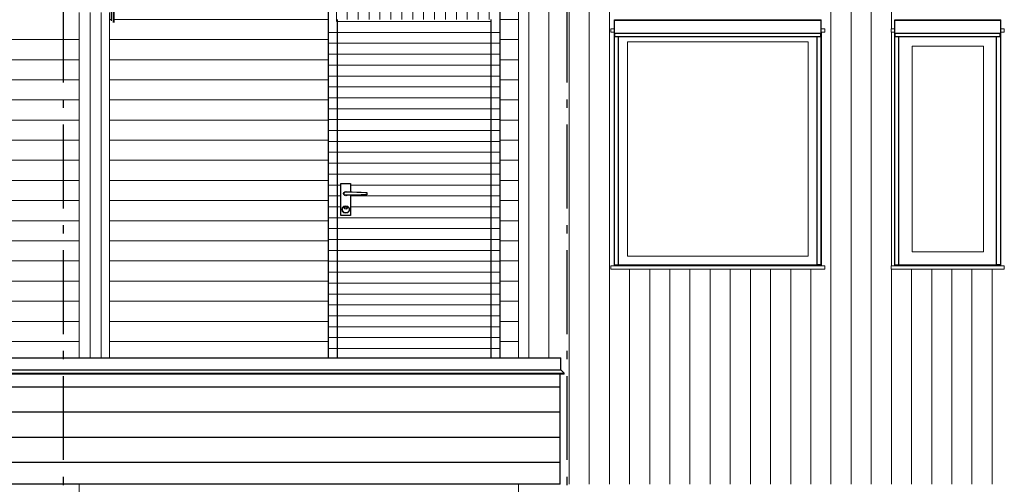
# Model space of a CAD drawing. Header units: millimetres. Extents: x -48769 to 5557, y 850 to 13065.
# Tile 47 of 56: x -15277 to -9410, y 6470 to 9241. Entities that reach past the tile are written whole.
import ezdxf
from ezdxf.enums import TextEntityAlignment as Align

# ---------------------------------------------------------------- set-up
doc = ezdxf.new("R2010")
doc.units = ezdxf.units.MM
doc.header["$LTSCALE"] = 0.5
doc.header["$MEASUREMENT"] = 0
doc.linetypes.add('Akselinje', pattern=[1500, 1000, -200, 100, -200])
doc.linetypes.add('PLINE', pattern=[0])
for name, color, linetype in [('0(Nye konstruksjoner)', 7, 'Continuous'), ('244- Vinduer_ dører_ foldevegger(Nye konstruksjoner)', 7, 'Continuous'), ('265- Gesimser_ takrenner og nedløp (Skravur)(Nye konstruksjoner)', 7, 'Continuous'), ('265- Gesimser_ takrenner og nedløp(Nye konstruksjoner)', 7, 'Continuous'), ('82-- Modullinjer', 7, 'Continuous')]:
    doc.layers.add(name, color=color, linetype=linetype)
doc.layers.add('234- Vinduer_ dører_ porter(Nye konstruksjoner)', color=7, linetype='Continuous', lineweight=0)
doc.layers.add('235- Utvendig kledning og overflate(Nye konstruksjoner)', color=7, linetype='Continuous', lineweight=0)
doc.styles.add('GENERATED_STYLE_1', font='arial.ttf')

# ---------------------------------------------------------------- blocks, each defined once
blk = doc.blocks.new('*X34')
at = {"layer": '235- Utvendig kledning og overflate(Nye konstruksjoner)', "linetype": 'PLINE'}
for p, q in [((-12243.2, 11384.3), (-12243.2, 8002.7)), ((-12243.2, 8000), (-12243.2, 11384.3)), ((-12123.1, 11384.3), (-12123.1, 8002.7)), ((-12123.1, 8000), (-12123.1, 11384.3)), ((-12003.1, 11384.3), (-12003.1, 8002.7)), ((-12003.1, 8000), (-12003.1, 11384.3)), ((-11883.1, 11384.3), (-11883.1, 8002.7)), ((-11883.1, 8000), (-11883.1, 11384.3)), ((-11763, 11384.3), (-11763, 8002.7)), ((-11763, 8000), (-11763, 11384.3)), ((-10442.7, 11384.3), (-10442.7, 8002.7)), ((-10442.7, 8000), (-10442.7, 11384.3)), ((-10322.7, 11384.3), (-10322.7, 8002.7)), ((-10322.7, 8000), (-10322.7, 11384.3)), ((-10202.6, 11384.3), (-10202.6, 8002.7)), ((-10202.6, 8000), (-10202.6, 11384.3)), ((-10082.6, 11384.3), (-10082.6, 9187)), ((-10082.6, 9187), (-10082.6, 11384.3)), ((-10082.6, 9167), (-10082.6, 8002.7)), ((-10082.6, 8000), (-10082.6, 9167)), ((-12243.2, 8002.7), (-12243.2, 7224.9)), ((-12243.2, 7224.9), (-12243.2, 8000)), ((-12123.1, 8002.7), (-12123.1, 7224.9)), ((-12123.1, 7224.9), (-12123.1, 8000)), ((-12003.1, 8002.7), (-12003.1, 6470)), ((-12003.1, 6470), (-12003.1, 8000)), ((-11883.1, 8002.7), (-11883.1, 6470)), ((-11883.1, 6470), (-11883.1, 8000)), ((-11763, 8002.7), (-11763, 6470)), ((-11763, 6470), (-11763, 8000)), ((-10442.7, 8002.7), (-10442.7, 6470)), ((-10442.7, 6470), (-10442.7, 8000)), ((-10322.7, 8002.7), (-10322.7, 6470)), ((-10322.7, 6470), (-10322.7, 8000)), ((-10202.6, 8002.7), (-10202.6, 6470)), ((-10202.6, 6470), (-10202.6, 8000)), ((-10082.6, 8002.7), (-10082.6, 7773)), ((-10082.6, 7773), (-10082.6, 8000)), ((-11643, 7753), (-11643, 6470)), ((-11643, 6470), (-11643, 7753)), ((-11523, 7753), (-11523, 6470)), ((-11523, 6470), (-11523, 7753)), ((-11403, 7753), (-11403, 6470)), ((-11403, 6470), (-11403, 7753)), ((-11282.9, 7753), (-11282.9, 6470)), ((-11282.9, 6470), (-11282.9, 7753)), ((-11162.9, 7753), (-11162.9, 6470)), ((-11162.9, 6470), (-11162.9, 7753)), ((-11042.9, 7753), (-11042.9, 6470)), ((-11042.9, 6470), (-11042.9, 7753)), ((-10922.8, 7753), (-10922.8, 6470)), ((-10922.8, 6470), (-10922.8, 7753)), ((-10802.8, 7753), (-10802.8, 6470)), ((-10802.8, 6470), (-10802.8, 7753)), ((-10682.8, 7753), (-10682.8, 6470)), ((-10682.8, 6470), (-10682.8, 7753)), ((-10562.7, 7753), (-10562.7, 6470)), ((-10562.7, 6470), (-10562.7, 7753)), ((-10082.6, 7753), (-10082.6, 6470)), ((-10082.6, 6470), (-10082.6, 7753)), ((-9962.6, 7753), (-9962.6, 6470)), ((-9962.6, 6470), (-9962.6, 7753)), ((-9842.5, 7753), (-9842.5, 6470)), ((-9842.5, 6470), (-9842.5, 7753)), ((-9722.5, 7753), (-9722.5, 6470)), ((-9722.5, 6470), (-9722.5, 7753)), ((-9602.5, 7753), (-9602.5, 6470)), ((-9602.5, 6470), (-9602.5, 7753)), ((-9482.5, 7753), (-9482.5, 6470)), ((-9482.5, 6470), (-9482.5, 7753))]:
    blk.add_line(p, q, dxfattribs=at)
blk = doc.blocks.new('*X44')
at = {"layer": '235- Utvendig kledning og overflate(Nye konstruksjoner)', "linetype": 'PLINE'}
for p, q in [((-16000, 9122.4), (-14921.9, 9122.4)), ((-14921.9, 9122.4), (-15997.3, 9122.4)), ((-16000, 9002.3), (-14921.9, 9002.3)), ((-14921.9, 9002.3), (-15997.3, 9002.3)), ((-16000, 8882.3), (-14921.9, 8882.3)), ((-14921.9, 8882.3), (-15997.3, 8882.3)), ((-16000, 8762.3), (-14921.9, 8762.3)), ((-14921.9, 8762.3), (-15997.3, 8762.3)), ((-16000, 8642.2), (-14921.9, 8642.2)), ((-14921.9, 8642.2), (-15997.3, 8642.2)), ((-16000, 8522.2), (-14921.9, 8522.2)), ((-14921.9, 8522.2), (-15997.3, 8522.2)), ((-16000, 8402.2), (-14921.9, 8402.2)), ((-14921.9, 8402.2), (-15997.3, 8402.2)), ((-16000, 8282.1), (-14921.9, 8282.1)), ((-14921.9, 8282.1), (-15997.3, 8282.1)), ((-16000, 8162.1), (-14921.9, 8162.1)), ((-14921.9, 8162.1), (-15997.3, 8162.1)), ((-16000, 8042.1), (-14921.9, 8042.1)), ((-14921.9, 8042.1), (-15997.3, 8042.1)), ((-16000, 7922.1), (-14921.9, 7922.1)), ((-14921.9, 7922.1), (-15997.3, 7922.1)), ((-16000, 7802), (-14921.9, 7802)), ((-14921.9, 7802), (-15997.3, 7802)), ((-16000, 7682), (-14921.9, 7682)), ((-14921.9, 7682), (-15997.3, 7682)), ((-16000, 7562), (-14921.9, 7562)), ((-14921.9, 7562), (-15997.3, 7562)), ((-16000, 7441.9), (-14921.9, 7441.9)), ((-14921.9, 7441.9), (-15997.3, 7441.9)), ((-16000, 7321.9), (-14921.9, 7321.9)), ((-14921.9, 7321.9), (-15997.3, 7321.9))]:
    blk.add_line(p, q, dxfattribs=at)
blk = doc.blocks.new('*X51')
at = {"layer": '235- Utvendig kledning og overflate(Nye konstruksjoner)', "linetype": 'PLINE'}
for p, q in [((-14856.9, 9282.9), (-14856.9, 9186.4)), ((-14791.9, 9282.9), (-14791.9, 9186.4)), ((-14856.9, 9186.4), (-14856.9, 9033.8)), ((-14791.9, 9186.4), (-14791.9, 9033.8)), ((-14856.9, 9033.8), (-14856.9, 8881.2)), ((-14791.9, 9033.8), (-14791.9, 8881.2)), ((-14856.9, 8881.2), (-14856.9, 8728.6)), ((-14791.9, 8881.2), (-14791.9, 8728.6)), ((-14856.9, 8728.6), (-14856.9, 8576)), ((-14791.9, 8728.6), (-14791.9, 8576)), ((-14856.9, 8576), (-14856.9, 8423.4)), ((-14791.9, 8576), (-14791.9, 8423.4)), ((-14856.9, 8423.4), (-14856.9, 8270.8)), ((-14791.9, 8423.4), (-14791.9, 8270.8)), ((-14856.9, 8270.8), (-14856.9, 8118.2)), ((-14791.9, 8270.8), (-14791.9, 8118.2)), ((-14856.9, 8118.2), (-14856.9, 7965.6)), ((-14791.9, 8118.2), (-14791.9, 7965.6)), ((-14856.9, 7965.6), (-14856.9, 7813)), ((-14791.9, 7965.6), (-14791.9, 7813)), ((-14856.9, 7813), (-14856.9, 7660.4)), ((-14791.9, 7813), (-14791.9, 7660.4)), ((-14856.9, 7660.4), (-14856.9, 7507.8)), ((-14791.9, 7660.4), (-14791.9, 7507.8)), ((-14856.9, 7507.8), (-14856.9, 7355.2)), ((-14791.9, 7507.8), (-14791.9, 7355.2)), ((-14856.9, 7355.2), (-14856.9, 7224.9)), ((-14791.9, 7355.2), (-14791.9, 7224.9))]:
    blk.add_line(p, q, dxfattribs=at)
blk = doc.blocks.new('*X56')
at = {"layer": '235- Utvendig kledning og overflate(Nye konstruksjoner)', "linetype": 'PLINE'}
for p, q in [((-14871.9, 9962.6), (-12304.9, 9962.6)), ((-12304.9, 9962.6), (-14871.9, 9962.6)), ((-14871.9, 9842.5), (-12304.9, 9842.5)), ((-12304.9, 9842.5), (-14871.9, 9842.5)), ((-14871.9, 9722.5), (-12304.9, 9722.5)), ((-12304.9, 9722.5), (-14871.9, 9722.5)), ((-14871.9, 9602.5), (-12304.9, 9602.5)), ((-12304.9, 9602.5), (-14871.9, 9602.5)), ((-14871.9, 9482.5), (-12304.9, 9482.5)), ((-12304.9, 9482.5), (-14871.9, 9482.5)), ((-14736.3, 9362.4), (-12304.9, 9362.4)), ((-12304.9, 9362.4), (-14736.3, 9362.4)), ((-14741.9, 9242.4), (-14735.7, 9242.4)), ((-14735.7, 9242.4), (-14741.9, 9242.4)), ((-14716.6, 9242.4), (-13436.9, 9242.4)), ((-13436.9, 9242.4), (-14716.6, 9242.4)), ((-12416.9, 9242.4), (-12304.9, 9242.4)), ((-12304.9, 9242.4), (-12416.9, 9242.4)), ((-14741.9, 9122.4), (-13436.9, 9122.4)), ((-13436.9, 9122.4), (-14741.9, 9122.4)), ((-12416.9, 9122.4), (-12304.9, 9122.4)), ((-12304.9, 9122.4), (-12416.9, 9122.4)), ((-14741.9, 9002.3), (-13436.9, 9002.3)), ((-13436.9, 9002.3), (-14741.9, 9002.3)), ((-12416.9, 9002.3), (-12304.9, 9002.3)), ((-12304.9, 9002.3), (-12416.9, 9002.3)), ((-14741.9, 8882.3), (-13436.9, 8882.3)), ((-13436.9, 8882.3), (-14741.9, 8882.3)), ((-12416.9, 8882.3), (-12304.9, 8882.3)), ((-12304.9, 8882.3), (-12416.9, 8882.3)), ((-14741.9, 8762.3), (-13436.9, 8762.3)), ((-13436.9, 8762.3), (-14741.9, 8762.3)), ((-12416.9, 8762.3), (-12304.9, 8762.3)), ((-12304.9, 8762.3), (-12416.9, 8762.3)), ((-14741.9, 8642.2), (-13436.9, 8642.2)), ((-13436.9, 8642.2), (-14741.9, 8642.2)), ((-12416.9, 8642.2), (-12304.9, 8642.2)), ((-12304.9, 8642.2), (-12416.9, 8642.2)), ((-14741.9, 8522.2), (-13436.9, 8522.2)), ((-13436.9, 8522.2), (-14741.9, 8522.2)), ((-12416.9, 8522.2), (-12304.9, 8522.2)), ((-12304.9, 8522.2), (-12416.9, 8522.2)), ((-14741.9, 8402.2), (-13436.9, 8402.2)), ((-13436.9, 8402.2), (-14741.9, 8402.2)), ((-12416.9, 8402.2), (-12304.9, 8402.2)), ((-12304.9, 8402.2), (-12416.9, 8402.2)), ((-14741.9, 8282.1), (-13436.9, 8282.1)), ((-13436.9, 8282.1), (-14741.9, 8282.1)), ((-12416.9, 8282.1), (-12304.9, 8282.1)), ((-12304.9, 8282.1), (-12416.9, 8282.1)), ((-14741.9, 8162.1), (-13436.9, 8162.1)), ((-13436.9, 8162.1), (-14741.9, 8162.1)), ((-12416.9, 8162.1), (-12304.9, 8162.1)), ((-12304.9, 8162.1), (-12416.9, 8162.1)), ((-14741.9, 8042.1), (-13436.9, 8042.1)), ((-13436.9, 8042.1), (-14741.9, 8042.1)), ((-12416.9, 8042.1), (-12304.9, 8042.1)), ((-12304.9, 8042.1), (-12416.9, 8042.1)), ((-14741.9, 7922.1), (-13436.9, 7922.1)), ((-13436.9, 7922.1), (-14741.9, 7922.1)), ((-12416.9, 7922.1), (-12304.9, 7922.1)), ((-12304.9, 7922.1), (-12416.9, 7922.1)), ((-14741.9, 7802), (-13436.9, 7802)), ((-13436.9, 7802), (-14741.9, 7802)), ((-12416.9, 7802), (-12304.9, 7802)), ((-12304.9, 7802), (-12416.9, 7802)), ((-14741.9, 7682), (-13436.9, 7682)), ((-13436.9, 7682), (-14741.9, 7682)), ((-12416.9, 7682), (-12304.9, 7682)), ((-12304.9, 7682), (-12416.9, 7682)), ((-14741.9, 7562), (-13436.9, 7562)), ((-13436.9, 7562), (-14741.9, 7562)), ((-12416.9, 7562), (-12304.9, 7562)), ((-12304.9, 7562), (-12416.9, 7562)), ((-14741.9, 7441.9), (-13436.9, 7441.9)), ((-13436.9, 7441.9), (-14741.9, 7441.9)), ((-12416.9, 7441.9), (-12304.9, 7441.9)), ((-12304.9, 7441.9), (-12416.9, 7441.9)), ((-14741.9, 7321.9), (-13436.9, 7321.9)), ((-13436.9, 7321.9), (-14741.9, 7321.9)), ((-12416.9, 7321.9), (-12304.9, 7321.9)), ((-12304.9, 7321.9), (-12416.9, 7321.9))]:
    blk.add_line(p, q, dxfattribs=at)
blk = doc.blocks.new('*X57')
at = {"layer": '235- Utvendig kledning og overflate(Nye konstruksjoner)', "linetype": 'PLINE'}
for p, q in [((-13429.2, 9165), (-13436.9, 9165)), ((-13383.9, 9165), (-13429.2, 9165)), ((-13429.2, 9100), (-13436.9, 9100)), ((-13383.9, 9100), (-13429.2, 9100)), ((-13429.2, 9035), (-13436.9, 9035)), ((-13383.9, 9035), (-13429.2, 9035)), ((-13429.2, 8970), (-13436.9, 8970)), ((-13383.9, 8970), (-13429.2, 8970)), ((-13429.2, 8905), (-13436.9, 8905)), ((-13383.9, 8905), (-13429.2, 8905)), ((-13429.2, 8840), (-13436.9, 8840)), ((-13429.2, 8840), (-13436.9, 8840)), ((-13383.9, 8840), (-13429.2, 8840)), ((-13383.9, 8840), (-13429.2, 8840)), ((-13429.2, 8775), (-13436.9, 8775)), ((-13383.9, 8775), (-13429.2, 8775)), ((-13429.2, 8710), (-13436.9, 8710)), ((-13383.9, 8710), (-13429.2, 8710)), ((-13429.2, 8645), (-13436.9, 8645)), ((-13383.9, 8645), (-13429.2, 8645)), ((-13429.2, 8580), (-13436.9, 8580)), ((-13383.9, 8580), (-13429.2, 8580)), ((-13429.2, 8515), (-13436.9, 8515)), ((-13383.9, 8515), (-13429.2, 8515)), ((-13429.2, 8450), (-13436.9, 8450)), ((-13383.9, 8450), (-13429.2, 8450)), ((-13429.2, 8385), (-13436.9, 8385)), ((-13383.9, 8385), (-13429.2, 8385)), ((-13429.2, 8320), (-13436.9, 8320)), ((-13383.9, 8320), (-13429.2, 8320)), ((-13429.2, 8255), (-13436.9, 8255)), ((-13383.9, 8255), (-13429.2, 8255)), ((-13429.2, 8190), (-13436.9, 8190)), ((-13383.9, 8190), (-13429.2, 8190)), ((-13429.2, 8125), (-13436.9, 8125)), ((-13383.9, 8125), (-13429.2, 8125)), ((-13429.2, 8060), (-13436.9, 8060)), ((-13383.9, 8060), (-13429.2, 8060)), ((-13429.2, 7995), (-13436.9, 7995)), ((-13383.9, 7995), (-13429.2, 7995)), ((-13429.2, 7930), (-13436.9, 7930)), ((-13383.9, 7930), (-13429.2, 7930)), ((-13429.2, 7865), (-13436.9, 7865)), ((-13383.9, 7865), (-13429.2, 7865)), ((-13429.2, 7800), (-13436.9, 7800)), ((-13383.9, 7800), (-13429.2, 7800)), ((-13429.2, 7735), (-13436.9, 7735)), ((-13429.2, 7735), (-13436.9, 7735)), ((-13383.9, 7735), (-13429.2, 7735)), ((-13383.9, 7735), (-13429.2, 7735)), ((-13429.2, 7670), (-13436.9, 7670)), ((-13383.9, 7670), (-13429.2, 7670)), ((-13429.2, 7605), (-13436.9, 7605)), ((-13383.9, 7605), (-13429.2, 7605)), ((-13429.2, 7540), (-13436.9, 7540)), ((-13383.9, 7540), (-13429.2, 7540)), ((-13429.2, 7475), (-13436.9, 7475)), ((-13383.9, 7475), (-13429.2, 7475)), ((-13429.2, 7410), (-13436.9, 7410)), ((-13383.9, 7410), (-13429.2, 7410)), ((-13429.2, 7345), (-13436.9, 7345)), ((-13383.9, 7345), (-13429.2, 7345)), ((-13429.2, 7280), (-13436.9, 7280)), ((-13383.9, 7280), (-13429.2, 7280))]:
    blk.add_line(p, q, dxfattribs=at)
blk = doc.blocks.new('*X58')
at = {"layer": '235- Utvendig kledning og overflate(Nye konstruksjoner)', "linetype": 'PLINE'}
for p, q in [((-12416.9, 9165), (-12469.9, 9165)), ((-12416.9, 9100), (-12469.9, 9100)), ((-12416.9, 9035), (-12469.9, 9035)), ((-12416.9, 8970), (-12469.9, 8970)), ((-12416.9, 8905), (-12469.9, 8905)), ((-12416.9, 8840), (-12469.9, 8840)), ((-12416.9, 8840), (-12469.9, 8840)), ((-12416.9, 8775), (-12469.9, 8775)), ((-12416.9, 8710), (-12469.9, 8710)), ((-12416.9, 8645), (-12469.9, 8645)), ((-12416.9, 8580), (-12469.9, 8580)), ((-12416.9, 8515), (-12469.9, 8515)), ((-12416.9, 8450), (-12469.9, 8450)), ((-12416.9, 8385), (-12469.9, 8385)), ((-12416.9, 8320), (-12469.9, 8320)), ((-12416.9, 8255), (-12469.9, 8255)), ((-12416.9, 8190), (-12469.9, 8190)), ((-12416.9, 8125), (-12469.9, 8125)), ((-12416.9, 8060), (-12469.9, 8060)), ((-12416.9, 7995), (-12469.9, 7995)), ((-12416.9, 7930), (-12469.9, 7930)), ((-12416.9, 7865), (-12469.9, 7865)), ((-12416.9, 7800), (-12469.9, 7800)), ((-12416.9, 7735), (-12469.9, 7735)), ((-12416.9, 7735), (-12469.9, 7735)), ((-12416.9, 7670), (-12469.9, 7670)), ((-12416.9, 7605), (-12469.9, 7605)), ((-12416.9, 7540), (-12469.9, 7540)), ((-12416.9, 7475), (-12469.9, 7475)), ((-12416.9, 7410), (-12469.9, 7410)), ((-12416.9, 7345), (-12469.9, 7345)), ((-12416.9, 7280), (-12469.9, 7280))]:
    blk.add_line(p, q, dxfattribs=at)
blk = doc.blocks.new('*X59')
at = {"layer": '235- Utvendig kledning og overflate(Nye konstruksjoner)', "linetype": 'PLINE'}
for p, q in [((-13390, 9300), (-13390, 9230)), ((-13325, 9300), (-13325, 9242)), ((-13260, 9300), (-13260, 9242)), ((-13260, 9300), (-13260, 9242)), ((-13195, 9300), (-13195, 9242)), ((-13130, 9300), (-13130, 9242)), ((-13065, 9300), (-13065, 9242)), ((-13000, 9300), (-13000, 9242)), ((-12935, 9300), (-12935, 9242)), ((-12870, 9300), (-12870, 9242)), ((-12805, 9300), (-12805, 9242)), ((-12740, 9300), (-12740, 9242)), ((-12675, 9300), (-12675, 9242)), ((-12610, 9300), (-12610, 9242)), ((-12545, 9300), (-12545, 9242)), ((-12480, 9300), (-12480, 9242))]:
    blk.add_line(p, q, dxfattribs=at)
blk = doc.blocks.new('*X60')
at = {"layer": '235- Utvendig kledning og overflate(Nye konstruksjoner)', "linetype": 'PLINE'}
for p, q in [((-13383.9, 9230), (-13276.6, 9230)), ((-13276.6, 9230), (-13124, 9230)), ((-13124, 9230), (-12971.4, 9230)), ((-12971.4, 9230), (-12818.8, 9230)), ((-12818.8, 9230), (-12666.2, 9230)), ((-12666.2, 9230), (-12513.6, 9230)), ((-12513.6, 9230), (-12469.9, 9230)), ((-13383.9, 9165), (-13276.6, 9165)), ((-13276.6, 9165), (-13124, 9165)), ((-13124, 9165), (-12971.4, 9165)), ((-12971.4, 9165), (-12818.8, 9165)), ((-12818.8, 9165), (-12666.2, 9165)), ((-12666.2, 9165), (-12513.6, 9165)), ((-12513.6, 9165), (-12469.9, 9165)), ((-13383.9, 9100), (-13276.6, 9100)), ((-13276.6, 9100), (-13124, 9100)), ((-13124, 9100), (-12971.4, 9100)), ((-12971.4, 9100), (-12818.8, 9100)), ((-12818.8, 9100), (-12666.2, 9100)), ((-12666.2, 9100), (-12513.6, 9100)), ((-12513.6, 9100), (-12469.9, 9100)), ((-13383.9, 9035), (-13276.6, 9035)), ((-13276.6, 9035), (-13124, 9035)), ((-13124, 9035), (-12971.4, 9035)), ((-12971.4, 9035), (-12818.8, 9035)), ((-12818.8, 9035), (-12666.2, 9035)), ((-12666.2, 9035), (-12513.6, 9035)), ((-12513.6, 9035), (-12469.9, 9035)), ((-13383.9, 8970), (-13276.6, 8970)), ((-13276.6, 8970), (-13124, 8970)), ((-13124, 8970), (-12971.4, 8970)), ((-12971.4, 8970), (-12818.8, 8970)), ((-12818.8, 8970), (-12666.2, 8970)), ((-12666.2, 8970), (-12513.6, 8970)), ((-12513.6, 8970), (-12469.9, 8970)), ((-13383.9, 8905), (-13276.6, 8905)), ((-13276.6, 8905), (-13124, 8905)), ((-13124, 8905), (-12971.4, 8905)), ((-12971.4, 8905), (-12818.8, 8905)), ((-12818.8, 8905), (-12666.2, 8905)), ((-12666.2, 8905), (-12513.6, 8905)), ((-12513.6, 8905), (-12469.9, 8905)), ((-13383.9, 8840), (-13276.6, 8840)), ((-13383.9, 8840), (-13276.6, 8840)), ((-13276.6, 8840), (-13124, 8840)), ((-13276.6, 8840), (-13124, 8840)), ((-13124, 8840), (-12971.4, 8840)), ((-13124, 8840), (-12971.4, 8840)), ((-12971.4, 8840), (-12818.8, 8840)), ((-12971.4, 8840), (-12818.8, 8840)), ((-12818.8, 8840), (-12666.2, 8840)), ((-12818.8, 8840), (-12666.2, 8840)), ((-12666.2, 8840), (-12513.6, 8840)), ((-12666.2, 8840), (-12513.6, 8840)), ((-12513.6, 8840), (-12469.9, 8840)), ((-12513.6, 8840), (-12469.9, 8840)), ((-13383.9, 8775), (-13276.6, 8775)), ((-13276.6, 8775), (-13124, 8775)), ((-13124, 8775), (-12971.4, 8775)), ((-12971.4, 8775), (-12818.8, 8775)), ((-12818.8, 8775), (-12666.2, 8775)), ((-12666.2, 8775), (-12513.6, 8775)), ((-12513.6, 8775), (-12469.9, 8775)), ((-13383.9, 8710), (-13276.6, 8710)), ((-13276.6, 8710), (-13124, 8710)), ((-13124, 8710), (-12971.4, 8710)), ((-12971.4, 8710), (-12818.8, 8710)), ((-12818.8, 8710), (-12666.2, 8710)), ((-12666.2, 8710), (-12513.6, 8710)), ((-12513.6, 8710), (-12469.9, 8710)), ((-13383.9, 8645), (-13276.6, 8645)), ((-13276.6, 8645), (-13124, 8645)), ((-13124, 8645), (-12971.4, 8645)), ((-12971.4, 8645), (-12818.8, 8645)), ((-12818.8, 8645), (-12666.2, 8645)), ((-12666.2, 8645), (-12513.6, 8645)), ((-12513.6, 8645), (-12469.9, 8645)), ((-13383.9, 8580), (-13276.6, 8580)), ((-13276.6, 8580), (-13124, 8580)), ((-13124, 8580), (-12971.4, 8580)), ((-12971.4, 8580), (-12818.8, 8580)), ((-12818.8, 8580), (-12666.2, 8580)), ((-12666.2, 8580), (-12513.6, 8580)), ((-12513.6, 8580), (-12469.9, 8580)), ((-13383.9, 8515), (-13276.6, 8515)), ((-13276.6, 8515), (-13124, 8515)), ((-13124, 8515), (-12971.4, 8515)), ((-12971.4, 8515), (-12818.8, 8515)), ((-12818.8, 8515), (-12666.2, 8515)), ((-12666.2, 8515), (-12513.6, 8515)), ((-12513.6, 8515), (-12469.9, 8515)), ((-13383.9, 8450), (-13276.6, 8450)), ((-13276.6, 8450), (-13124, 8450)), ((-13124, 8450), (-12971.4, 8450)), ((-12971.4, 8450), (-12818.8, 8450)), ((-12818.8, 8450), (-12666.2, 8450)), ((-12666.2, 8450), (-12513.6, 8450)), ((-12513.6, 8450), (-12469.9, 8450)), ((-13383.9, 8385), (-13276.6, 8385)), ((-13276.6, 8385), (-13124, 8385)), ((-13124, 8385), (-12971.4, 8385)), ((-12971.4, 8385), (-12818.8, 8385)), ((-12818.8, 8385), (-12666.2, 8385)), ((-12666.2, 8385), (-12513.6, 8385)), ((-12513.6, 8385), (-12469.9, 8385)), ((-13383.9, 8320), (-13276.6, 8320)), ((-13276.6, 8320), (-13124, 8320)), ((-13124, 8320), (-12971.4, 8320)), ((-12971.4, 8320), (-12818.8, 8320)), ((-12818.8, 8320), (-12666.2, 8320)), ((-12666.2, 8320), (-12513.6, 8320)), ((-12513.6, 8320), (-12469.9, 8320)), ((-13383.9, 8255), (-13362.4, 8255)), ((-13305.4, 8255), (-13276.6, 8255)), ((-13276.6, 8255), (-13124, 8255)), ((-13124, 8255), (-12971.4, 8255)), ((-12971.4, 8255), (-12818.8, 8255)), ((-12818.8, 8255), (-12666.2, 8255)), ((-12666.2, 8255), (-12513.6, 8255)), ((-12513.6, 8255), (-12469.9, 8255)), ((-13383.9, 8190), (-13362.4, 8190)), ((-13305.4, 8190), (-13276.6, 8190)), ((-13276.6, 8190), (-13124, 8190)), ((-13124, 8190), (-12971.4, 8190)), ((-12971.4, 8190), (-12818.8, 8190)), ((-12818.8, 8190), (-12666.2, 8190)), ((-12666.2, 8190), (-12513.6, 8190)), ((-12513.6, 8190), (-12469.9, 8190)), ((-13383.9, 8125), (-13362.4, 8125)), ((-13305.4, 8125), (-13276.6, 8125)), ((-13276.6, 8125), (-13124, 8125)), ((-13124, 8125), (-12971.4, 8125)), ((-12971.4, 8125), (-12818.8, 8125)), ((-12818.8, 8125), (-12666.2, 8125)), ((-12666.2, 8125), (-12513.6, 8125)), ((-12513.6, 8125), (-12469.9, 8125)), ((-13383.9, 8060), (-13276.6, 8060)), ((-13276.6, 8060), (-13124, 8060)), ((-13124, 8060), (-12971.4, 8060)), ((-12971.4, 8060), (-12818.8, 8060)), ((-12818.8, 8060), (-12666.2, 8060)), ((-12666.2, 8060), (-12513.6, 8060)), ((-12513.6, 8060), (-12469.9, 8060)), ((-13383.9, 7995), (-13276.6, 7995)), ((-13276.6, 7995), (-13124, 7995)), ((-13124, 7995), (-12971.4, 7995)), ((-12971.4, 7995), (-12818.8, 7995)), ((-12818.8, 7995), (-12666.2, 7995)), ((-12666.2, 7995), (-12513.6, 7995)), ((-12513.6, 7995), (-12469.9, 7995)), ((-13383.9, 7930), (-13276.6, 7930)), ((-13276.6, 7930), (-13124, 7930)), ((-13124, 7930), (-12971.4, 7930)), ((-12971.4, 7930), (-12818.8, 7930)), ((-12818.8, 7930), (-12666.2, 7930)), ((-12666.2, 7930), (-12513.6, 7930)), ((-12513.6, 7930), (-12469.9, 7930)), ((-13383.9, 7865), (-13276.6, 7865)), ((-13276.6, 7865), (-13124, 7865)), ((-13124, 7865), (-12971.4, 7865)), ((-12971.4, 7865), (-12818.8, 7865)), ((-12818.8, 7865), (-12666.2, 7865)), ((-12666.2, 7865), (-12513.6, 7865)), ((-12513.6, 7865), (-12469.9, 7865)), ((-13383.9, 7800), (-13276.6, 7800)), ((-13276.6, 7800), (-13124, 7800)), ((-13124, 7800), (-12971.4, 7800)), ((-12971.4, 7800), (-12818.8, 7800)), ((-12818.8, 7800), (-12666.2, 7800)), ((-12666.2, 7800), (-12513.6, 7800)), ((-12513.6, 7800), (-12469.9, 7800)), ((-13383.9, 7735), (-13276.6, 7735)), ((-13383.9, 7735), (-13276.6, 7735)), ((-13276.6, 7735), (-13124, 7735)), ((-13276.6, 7735), (-13124, 7735)), ((-13124, 7735), (-12971.4, 7735)), ((-13124, 7735), (-12971.4, 7735)), ((-12971.4, 7735), (-12818.8, 7735)), ((-12971.4, 7735), (-12818.8, 7735)), ((-12818.8, 7735), (-12666.2, 7735)), ((-12818.8, 7735), (-12666.2, 7735)), ((-12666.2, 7735), (-12513.6, 7735)), ((-12666.2, 7735), (-12513.6, 7735)), ((-12513.6, 7735), (-12469.9, 7735)), ((-12513.6, 7735), (-12469.9, 7735)), ((-13383.9, 7670), (-13276.6, 7670)), ((-13276.6, 7670), (-13124, 7670)), ((-13124, 7670), (-12971.4, 7670)), ((-12971.4, 7670), (-12818.8, 7670)), ((-12818.8, 7670), (-12666.2, 7670)), ((-12666.2, 7670), (-12513.6, 7670)), ((-12513.6, 7670), (-12469.9, 7670)), ((-13383.9, 7605), (-13276.6, 7605)), ((-13276.6, 7605), (-13124, 7605)), ((-13124, 7605), (-12971.4, 7605)), ((-12971.4, 7605), (-12818.8, 7605)), ((-12818.8, 7605), (-12666.2, 7605)), ((-12666.2, 7605), (-12513.6, 7605)), ((-12513.6, 7605), (-12469.9, 7605)), ((-13383.9, 7540), (-13276.6, 7540)), ((-13276.6, 7540), (-13124, 7540)), ((-13124, 7540), (-12971.4, 7540)), ((-12971.4, 7540), (-12818.8, 7540)), ((-12818.8, 7540), (-12666.2, 7540)), ((-12666.2, 7540), (-12513.6, 7540)), ((-12513.6, 7540), (-12469.9, 7540)), ((-13383.9, 7475), (-13276.6, 7475)), ((-13276.6, 7475), (-13124, 7475)), ((-13124, 7475), (-12971.4, 7475)), ((-12971.4, 7475), (-12818.8, 7475)), ((-12818.8, 7475), (-12666.2, 7475)), ((-12666.2, 7475), (-12513.6, 7475)), ((-12513.6, 7475), (-12469.9, 7475)), ((-13383.9, 7410), (-13276.6, 7410)), ((-13276.6, 7410), (-13124, 7410)), ((-13124, 7410), (-12971.4, 7410)), ((-12971.4, 7410), (-12818.8, 7410)), ((-12818.8, 7410), (-12666.2, 7410)), ((-12666.2, 7410), (-12513.6, 7410)), ((-12513.6, 7410), (-12469.9, 7410)), ((-13383.9, 7345), (-13276.6, 7345)), ((-13276.6, 7345), (-13124, 7345)), ((-13124, 7345), (-12971.4, 7345)), ((-12971.4, 7345), (-12818.8, 7345)), ((-12818.8, 7345), (-12666.2, 7345)), ((-12666.2, 7345), (-12513.6, 7345)), ((-12513.6, 7345), (-12469.9, 7345)), ((-13383.9, 7280), (-13276.6, 7280)), ((-13276.6, 7280), (-13124, 7280)), ((-13124, 7280), (-12971.4, 7280)), ((-12971.4, 7280), (-12818.8, 7280)), ((-12818.8, 7280), (-12666.2, 7280)), ((-12666.2, 7280), (-12513.6, 7280)), ((-12513.6, 7280), (-12469.9, 7280))]:
    blk.add_line(p, q, dxfattribs=at)
blk = doc.blocks.new('*X85')
at = {"layer": '265- Gesimser_ takrenner og nedløp (Skravur)(Nye konstruksjoner)', "linetype": 'PLINE'}
for p, q in [((-12056.9, 7050), (-16000, 7050)), ((-12056.9, 7050), (-16000, 7050)), ((-12056.9, 6900), (-16000, 6900)), ((-12056.9, 6900), (-16000, 6900)), ((-12056.9, 6750), (-16000, 6750)), ((-12056.9, 6750), (-16000, 6750)), ((-12056.9, 6600), (-16000, 6600)), ((-12056.9, 6600), (-16000, 6600))]:
    blk.add_line(p, q, dxfattribs=at)
blk = doc.blocks.new('Standard grid marker[4]', base_point=(-12016.9, 12565.5))
at = {"layer": '82-- Modullinjer', "linetype": 'Akselinje'}
blk.add_line((-12016.9, 12365.5), (-12016.9, 1550), dxfattribs=at)
at = {"layer": '82-- Modullinjer', "style": 'GENERATED_STYLE_1'}
for tag, p in [('AC_MarkerText_1_0', (-12016.9, 12903)), ('AC_MarkerText_1_1', (-12016.9, 1187.5))]:
    blk.add_attdef(tag, text='', height=175, rotation=360, dxfattribs=at).set_placement(p, align=Align.TOP_CENTER)
blk = doc.blocks.new('Standard grid marker[12]', base_point=(-15016.9, 12565.5))
at = {"layer": '82-- Modullinjer', "linetype": 'Akselinje'}
blk.add_line((-15016.9, 12365.5), (-15016.9, 1550), dxfattribs=at)
at = {"layer": '82-- Modullinjer', "style": 'GENERATED_STYLE_1'}
for tag, p in [('AC_MarkerText_1_0', (-15016.9, 12903)), ('AC_MarkerText_1_1', (-15016.9, 1187.5))]:
    blk.add_attdef(tag, text='', height=175, rotation=360, dxfattribs=at).set_placement(p, align=Align.TOP_CENTER)

msp = doc.modelspace()

# ---------------------------------------------------------------- linework, layer by layer
at = {"layer": '0(Nye konstruksjoner)', "linetype": 'PLINE'}
for p, q in [((-13436.9, 7224.9), (-13436.9, 9300)), ((-12416.9, 9300), (-12416.9, 7224.9))]:
    msp.add_line(p, q, dxfattribs=at)
at = {"layer": '234- Vinduer_ dører_ porter(Nye konstruksjoner)', "linetype": 'PLINE'}
for p, q in [((-11753.9, 9167), (-11753.9, 9187)), ((-11753.9, 9187), (-11732.9, 9187)), ((-11753.9, 9167), (-11733.9, 9167)), ((-11732.9, 9167), (-11733.9, 9167)), ((-11733.9, 9167), (-11733.9, 7773)), ((-10500.9, 9187), (-10479.9, 9187)), ((-10499.9, 9167), (-10500.9, 9167)), ((-10499.9, 7773), (-10499.9, 9167)), ((-10499.9, 9167), (-10479.9, 9167)), ((-10479.9, 9167), (-10479.9, 9187)), ((-10083.9, 9167), (-10083.9, 9187)), ((-10083.9, 9187), (-10062.9, 9187)), ((-10083.9, 9167), (-10063.9, 9167)), ((-10062.9, 9167), (-10063.9, 9167)), ((-10063.9, 9167), (-10063.9, 7773)), ((-9430.9, 9187), (-9409.9, 9187)), ((-9429.9, 9167), (-9430.9, 9167)), ((-9429.9, 7773), (-9429.9, 9167)), ((-9429.9, 9167), (-9409.9, 9167)), ((-9409.9, 9167), (-9409.9, 9187)), ((-11655.9, 7831), (-11655.9, 9109)), ((-11655.9, 9109), (-10577.9, 9109)), ((-10577.9, 9109), (-10577.9, 7831)), ((-9959.9, 7857), (-9959.9, 9083)), ((-9959.9, 9083), (-9533.9, 9083)), ((-9533.9, 9083), (-9533.9, 7857)), ((-10577.9, 7831), (-11655.9, 7831)), ((-9533.9, 7857), (-9959.9, 7857)), ((-11753.9, 7753), (-11753.9, 7773)), ((-11753.9, 7773), (-11733.9, 7773)), ((-11753.9, 7753), (-10479.9, 7753)), ((-11733.9, 7773), (-11713.9, 7773)), ((-11713.9, 7773), (-11713.9, 7779)), ((-11713.9, 7773), (-10519.9, 7773)), ((-10525.9, 7779), (-11707.9, 7779)), ((-10519.9, 7779), (-10519.9, 7773)), ((-10519.9, 7773), (-10499.9, 7773)), ((-10499.9, 7773), (-10479.9, 7773)), ((-10479.9, 7753), (-10479.9, 7773)), ((-10083.9, 7753), (-10083.9, 7773)), ((-10083.9, 7773), (-10063.9, 7773)), ((-10083.9, 7753), (-9409.9, 7753)), ((-10063.9, 7773), (-10043.9, 7773)), ((-10043.9, 7773), (-10043.9, 7779)), ((-10043.9, 7773), (-9449.9, 7773)), ((-9455.9, 7779), (-10037.9, 7779)), ((-9449.9, 7779), (-9449.9, 7773)), ((-9449.9, 7773), (-9429.9, 7773)), ((-9429.9, 7773), (-9409.9, 7773)), ((-9409.9, 7753), (-9409.9, 7773))]:
    msp.add_line(p, q, dxfattribs=at)
at = {"layer": '235- Utvendig kledning og overflate(Nye konstruksjoner)', "linetype": 'PLINE'}
for p, q in [((-12304.9, 11395.9), (-12304.9, 7224.9)), ((-14921.9, 7224.9), (-14921.9, 9282.9)), ((-14741.9, 7224.9), (-14741.9, 9282.9)), ((-14921.9, 6470), (-14921.9, 4720)), ((-12304.9, 6470), (-12304.9, 4720)), ((-12166.9, 6470), (-12056.9, 6470))]:
    msp.add_line(p, q, dxfattribs=at)
at = {"layer": '244- Vinduer_ dører_ foldevegger(Nye konstruksjoner)', "linetype": 'PLINE'}
for p, q in [((-13383.9, 7224.9), (-13383.9, 9242)), ((-12469.9, 9242), (-12469.9, 7224.9)), ((-11732.9, 9237.5), (-11732.9, 9241)), ((-11732.9, 9241), (-11729.9, 9241)), ((-11732.9, 9141), (-11732.9, 9237.5)), ((-11732.9, 9237.5), (-11729.9, 9237.5)), ((-11729.9, 9241), (-10503.9, 9241)), ((-11729.9, 9237.5), (-10503.9, 9237.5)), ((-10503.9, 9241), (-10500.9, 9241)), ((-10503.9, 9237.5), (-10500.9, 9237.5)), ((-10500.9, 9237.5), (-10500.9, 9241)), ((-10500.9, 9141), (-10500.9, 9237.5)), ((-10062.9, 9237.5), (-10062.9, 9241)), ((-10062.9, 9241), (-10059.9, 9241)), ((-10062.9, 9141), (-10062.9, 9237.5)), ((-10062.9, 9237.5), (-10059.9, 9237.5)), ((-10059.9, 9241), (-9433.9, 9241)), ((-10059.9, 9237.5), (-9433.9, 9237.5)), ((-9433.9, 9241), (-9430.9, 9241)), ((-9433.9, 9237.5), (-9430.9, 9237.5)), ((-9430.9, 9237.5), (-9430.9, 9241)), ((-9430.9, 9141), (-9430.9, 9237.5)), ((-11729.9, 9141), (-11729.9, 9161)), ((-11729.9, 9161), (-10503.9, 9161)), ((-10503.9, 9141), (-10503.9, 9161)), ((-10059.9, 9141), (-10059.9, 9161)), ((-10059.9, 9161), (-9433.9, 9161)), ((-9433.9, 9141), (-9433.9, 9161)), ((-11732.9, 9141), (-11729.9, 9141)), ((-11732.9, 7779), (-11732.9, 9141)), ((-11729.9, 9141), (-11707.9, 9141)), ((-11707.9, 9141), (-10525.9, 9141)), ((-11707.9, 7779), (-11707.9, 9141)), ((-10525.9, 9141), (-10503.9, 9141)), ((-10525.9, 7779), (-10525.9, 9141)), ((-10500.9, 9141), (-10503.9, 9141)), ((-10500.9, 7779), (-10500.9, 9141)), ((-10062.9, 9141), (-10059.9, 9141)), ((-10062.9, 7779), (-10062.9, 9141)), ((-10059.9, 9141), (-10037.9, 9141)), ((-10037.9, 9141), (-9455.9, 9141)), ((-10037.9, 7779), (-10037.9, 9141)), ((-9455.9, 9141), (-9433.9, 9141)), ((-9455.9, 7779), (-9455.9, 9141)), ((-9430.9, 9141), (-9433.9, 9141)), ((-9430.9, 7779), (-9430.9, 9141)), ((-13362.4, 8264), (-13305.4, 8264)), ((-13362.4, 8074), (-13362.4, 8264)), ((-13345.2, 8210.5), (-13340.4, 8215.3)), ((-13344.3, 8210), (-13339.9, 8214.4)), ((-13340.4, 8215.3), (-13333.9, 8217)), ((-13339.9, 8214.4), (-13333.9, 8216)), ((-13338.9, 8212.7), (-13333.9, 8214)), ((-13333.9, 8217), (-13327.4, 8215.3)), ((-13333.9, 8216), (-13327.9, 8214.4)), ((-13333.9, 8214), (-13308.9, 8214)), ((-13327.9, 8214.4), (-13327.5, 8214)), ((-13327.4, 8215.3), (-13326.2, 8214)), ((-13308.9, 8214), (-13295.5, 8213.6)), ((-13305.4, 8264), (-13305.4, 8213.9)), ((-13346.9, 8204), (-13345.2, 8210.5)), ((-13345.2, 8197.5), (-13346.9, 8204)), ((-13345.9, 8204), (-13344.3, 8210)), ((-13344.3, 8198), (-13345.9, 8204)), ((-13340.4, 8192.7), (-13345.2, 8197.5)), ((-13339.9, 8193.6), (-13344.3, 8198)), ((-13343.9, 8204), (-13342.6, 8209)), ((-13342.6, 8199), (-13343.9, 8204)), ((-13342.6, 8209), (-13338.9, 8212.7)), ((-13338.9, 8195.3), (-13342.6, 8199)), ((-13333.9, 8191), (-13340.4, 8192.7)), ((-13333.9, 8192), (-13339.9, 8193.6)), ((-13333.9, 8194), (-13338.9, 8195.3)), ((-13308.9, 8194), (-13333.9, 8194)), ((-13327.9, 8193.6), (-13333.9, 8192)), ((-13327.4, 8192.7), (-13333.9, 8191)), ((-13327.5, 8194), (-13327.9, 8193.6)), ((-13326.2, 8194), (-13327.4, 8192.7)), ((-13295.5, 8194.4), (-13308.9, 8194)), ((-13305.4, 8194.1), (-13305.4, 8074)), ((-13295.5, 8213.6), (-13268.8, 8212.8)), ((-13268.8, 8195.2), (-13295.5, 8194.4)), ((-13268.8, 8212.8), (-13242.4, 8212)), ((-13242.4, 8196), (-13268.8, 8195.2)), ((-13242.4, 8212), (-13216.5, 8211.3)), ((-13216.5, 8196.7), (-13242.4, 8196)), ((-13216.5, 8211.3), (-13208.5, 8211)), ((-13208.5, 8197), (-13216.5, 8196.7)), ((-13208.5, 8211), (-13208.5, 8197)), ((-13355.9, 8109), (-13353, 8120)), ((-13353, 8098), (-13355.9, 8109)), ((-13353.9, 8109), (-13351.2, 8119)), ((-13351.2, 8099), (-13353.9, 8109)), ((-13353, 8120), (-13344.9, 8128.1)), ((-13344.9, 8089.9), (-13353, 8098)), ((-13351.2, 8119), (-13343.9, 8126.3)), ((-13343.9, 8091.7), (-13351.2, 8099)), ((-13344.9, 8128.1), (-13333.9, 8131)), ((-13343.9, 8126.3), (-13333.9, 8129)), ((-13341.9, 8118), (-13339.6, 8123.7)), ((-13339.6, 8112.3), (-13341.9, 8118)), ((-13340.9, 8118), (-13338.9, 8122.9)), ((-13338.9, 8113.1), (-13340.9, 8118)), ((-13339.6, 8123.7), (-13333.9, 8126)), ((-13333.9, 8110), (-13339.6, 8112.3)), ((-13338.9, 8122.9), (-13333.9, 8125)), ((-13333.9, 8111), (-13338.9, 8113.1)), ((-13333.9, 8131), (-13322.9, 8128.1)), ((-13333.9, 8129), (-13323.9, 8126.3)), ((-13333.9, 8126), (-13328.3, 8123.7)), ((-13333.9, 8125), (-13329, 8122.9)), ((-13329, 8113.1), (-13333.9, 8111)), ((-13328.3, 8112.3), (-13333.9, 8110)), ((-13329, 8122.9), (-13326.9, 8118)), ((-13326.9, 8118), (-13329, 8113.1)), ((-13328.3, 8123.7), (-13325.9, 8118)), ((-13325.9, 8118), (-13328.3, 8112.3)), ((-13323.9, 8126.3), (-13316.6, 8119)), ((-13316.6, 8099), (-13323.9, 8091.7)), ((-13322.9, 8128.1), (-13314.9, 8120)), ((-13314.9, 8098), (-13322.9, 8089.9)), ((-13316.6, 8119), (-13313.9, 8109)), ((-13313.9, 8109), (-13316.6, 8099)), ((-13314.9, 8120), (-13311.9, 8109)), ((-13311.9, 8109), (-13314.9, 8098)), ((-13305.4, 8074), (-13362.4, 8074)), ((-13333.9, 8087), (-13344.9, 8089.9)), ((-13333.9, 8089), (-13343.9, 8091.7)), ((-13323.9, 8091.7), (-13333.9, 8089)), ((-13322.9, 8089.9), (-13333.9, 8087)), ((-11732.9, 7779), (-11707.9, 7779)), ((-10500.9, 7779), (-10525.9, 7779)), ((-10062.9, 7779), (-10037.9, 7779)), ((-9430.9, 7779), (-9455.9, 7779))]:
    msp.add_line(p, q, dxfattribs=at)
at = {"layer": '265- Gesimser_ takrenner og nedløp(Nye konstruksjoner)', "linetype": 'PLINE'}
for p, q in [((-14716.6, 9329.9), (-14716.6, 9225)), ((-14731.4, 9326.4), (-14731.4, 9233.9)), ((-14720.8, 9326.4), (-14720.8, 9223.2)), ((-36142.9, 7224.9), (-12052.9, 7224.9)), ((-12052.9, 7152.8), (-12052.9, 7224.9)), ((-36142.9, 7152.8), (-12052.9, 7152.8)), ((-12034.1, 7127.9), (-36124.1, 7127.9)), ((-36122.3, 7132.2), (-12032.3, 7132.2)), ((-12056.9, 6470), (-12056.9, 7127.9)), ((-12032.3, 7132.2), (-12052.9, 7152.8)), ((-12034.1, 7127.9), (-12032.3, 7128.7)), ((-12031.6, 7130.4), (-12032.3, 7132.2)), ((-12032.3, 7128.7), (-12031.6, 7130.4)), ((-12056.9, 6470), (-36146.9, 6470))]:
    msp.add_line(p, q, dxfattribs=at)

# ---------------------------------------------------------------- block references
at = {"layer": '235- Utvendig kledning og overflate(Nye konstruksjoner)'}
for name in ['*X34', '*X56', '*X51', '*X44']:
    msp.add_blockref(name, (0, 0), dxfattribs=at)
at = {"layer": '244- Vinduer_ dører_ foldevegger(Nye konstruksjoner)'}
for name in ['*X59', '*X60', '*X57', '*X58']:
    msp.add_blockref(name, (0, 0), dxfattribs=at)
at = {"layer": '265- Gesimser_ takrenner og nedløp(Nye konstruksjoner)'}
msp.add_blockref('*X85', (0, 0), dxfattribs=at)
at = {"layer": '82-- Modullinjer', "linetype": 'PLINE'}
for name, p in [('Standard grid marker[12]', (-15016.9, 12565.5)), ('Standard grid marker[4]', (-12016.9, 12565.5))]:
    msp.add_blockref(name, p, dxfattribs=at)

doc.saveas('drawing.dxf')
